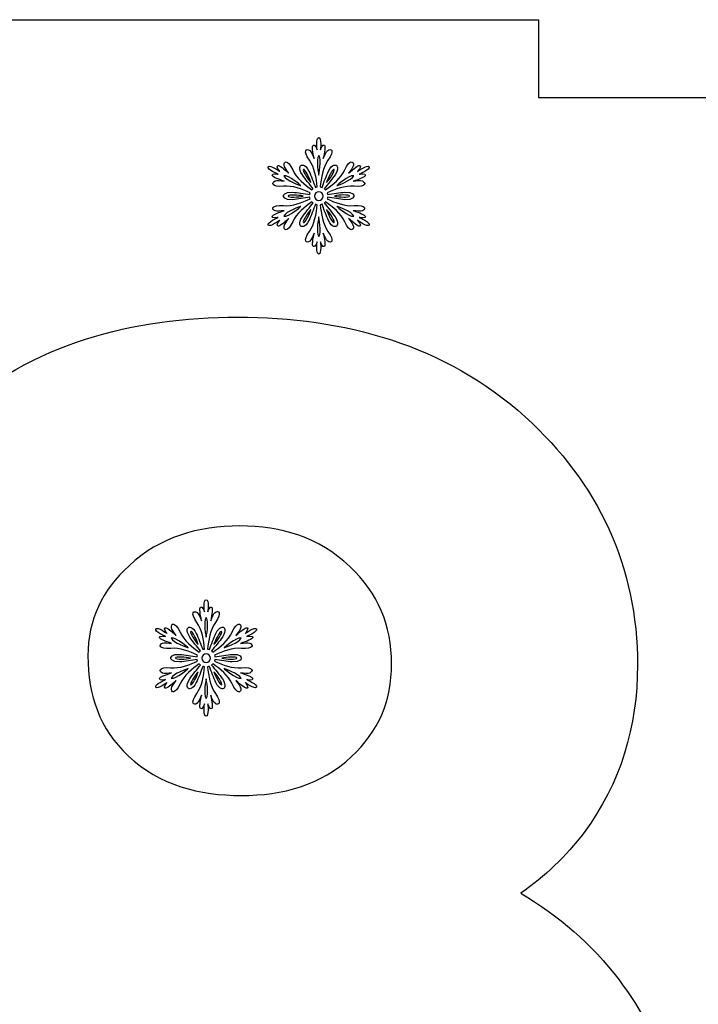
# Model space of a CAD drawing. Header units: millimetres. Extents: x -91 to 82, y -170 to 150.
# Tile 14 of 80: x -58 to -49, y -122 to -110. Entities that reach past the tile are written whole.
import ezdxf

# ---------------------------------------------------------------- set-up
doc = ezdxf.new("R2010")
doc.units = ezdxf.units.MM
doc.header["$MEASUREMENT"] = 0
doc.layers.add('Layer 1', color=7, linetype='Continuous')

msp = doc.modelspace()

# ---------------------------------------------------------------- linework, layer by layer
at = {"layer": 'Layer 1', "color": 31}
msp.add_open_spline([(-51.204, -110.873), (-51.204, -110.873), (-51.204, -109.8767), (-51.204, -109.8767), (-51.204, -109.8767), (-51.204, -109.8767), (-58.9874, -109.8767), (-58.9874, -109.8767), (-58.9874, -109.8767), (-58.9874, -109.8767), (-58.9874, -110.873), (-58.9874, -110.873), (-58.9874, -110.873), (-58.9874, -110.873), (-67.0713, -110.873), (-67.0713, -110.873), (-67.0713, -110.873), (-67.0713, -110.873), (-67.0713, -112.0335), (-67.0713, -112.0335), (-67.0713, -112.0335), (-67.0713, -112.0335), (-67.0713, -117.9606), (-67.0713, -117.9606), (-67.0713, -117.9606), (-67.0713, -117.9606), (-66.0727, -117.9606), (-66.0727, -117.9606), (-66.0727, -117.9606), (-66.0727, -117.9606), (-66.0727, -125.737), (-66.0727, -125.737), (-66.0727, -125.737), (-66.0727, -125.737), (-67.0713, -125.737), (-67.0713, -125.737), (-67.0713, -125.737), (-67.0713, -125.737), (-67.0713, -125.7441), (-67.0713, -125.7441), (-67.0713, -125.7441), (-67.0713, -125.7441), (-67.0713, -125.7441), (-67.0713, -125.7441), (-67.0713, -125.7441), (-67.0713, -125.7441), (-67.0713, -131.6712), (-67.0713, -131.6712), (-67.0713, -131.6712), (-67.0713, -131.6712), (-67.0713, -132.827), (-67.0713, -132.827), (-67.0713, -132.827), (-67.0713, -132.827), (-58.9874, -132.827), (-58.9874, -132.827), (-58.9874, -132.827), (-58.9874, -132.827), (-58.9874, -133.8268), (-58.9874, -133.8268), (-58.9874, -133.8268), (-58.9874, -133.8268), (-51.204, -133.8268), (-51.204, -133.8268), (-51.204, -133.8268), (-51.204, -133.8268), (-51.204, -132.827), (-51.204, -132.827), (-51.204, -132.827), (-51.204, -132.827), (-43.1212, -132.827), (-43.1212, -132.827), (-43.1212, -132.827), (-43.1212, -132.827), (-43.1212, -131.5538), (-43.1212, -131.5538), (-43.1212, -131.5538), (-43.1212, -131.5538), (-43.1212, -131.5538), (-43.1212, -131.5538), (-43.1212, -131.5538), (-43.1212, -131.5538), (-43.1212, -125.737), (-43.1212, -125.737), (-43.1212, -125.737), (-43.1212, -125.737), (-44.1187, -125.737), (-44.1187, -125.737), (-44.1187, -125.737), (-44.1187, -125.737), (-44.1187, -117.9606), (-44.1187, -117.9606), (-44.1187, -117.9606), (-44.1187, -117.9606), (-43.1212, -117.9606), (-43.1212, -117.9606), (-43.1212, -117.9606), (-43.1212, -117.9606), (-43.1212, -117.9371), (-43.1212, -117.9371), (-43.1212, -117.9371), (-43.1212, -117.9371), (-43.1212, -117.9371), (-43.1212, -117.9371), (-43.1212, -117.9371), (-43.1212, -117.9371), (-43.1212, -112.1473), (-43.1212, -112.1473), (-43.1212, -112.1473), (-43.1212, -112.1473), (-43.1212, -110.873), (-43.1212, -110.873), (-43.1212, -110.873), (-43.1212, -110.873), (-51.204, -110.873), (-51.204, -110.873)], degree=3, knots=[0, 0, 0, 0, 0.0333333, 0.0333333, 0.0333333, 0.0333333, 0.0666667, 0.0666667, 0.0666667, 0.0666667, 0.1, 0.1, 0.1, 0.1, 0.1333333, 0.1333333, 0.1333333, 0.1333333, 0.1666667, 0.1666667, 0.1666667, 0.1666667, 0.2, 0.2, 0.2, 0.2, 0.2333333, 0.2333333, 0.2333333, 0.2333333, 0.2666667, 0.2666667, 0.2666667, 0.2666667, 0.3, 0.3, 0.3, 0.3, 0.3333333, 0.3333333, 0.3333333, 0.3333333, 0.3666667, 0.3666667, 0.3666667, 0.3666667, 0.4, 0.4, 0.4, 0.4, 0.4333333, 0.4333333, 0.4333333, 0.4333333, 0.4666667, 0.4666667, 0.4666667, 0.4666667, 0.5, 0.5, 0.5, 0.5, 0.5333333, 0.5333333, 0.5333333, 0.5333333, 0.5666667, 0.5666667, 0.5666667, 0.5666667, 0.6, 0.6, 0.6, 0.6, 0.6333333, 0.6333333, 0.6333333, 0.6333333, 0.6666667, 0.6666667, 0.6666667, 0.6666667, 0.7, 0.7, 0.7, 0.7, 0.7333333, 0.7333333, 0.7333333, 0.7333333, 0.7666667, 0.7666667, 0.7666667, 0.7666667, 0.8, 0.8, 0.8, 0.8, 0.8333333, 0.8333333, 0.8333333, 0.8333333, 0.8666667, 0.8666667, 0.8666667, 0.8666667, 0.9, 0.9, 0.9, 0.9, 0.9333333, 0.9333333, 0.9333333, 0.9333333, 1, 1, 1, 1], dxfattribs=at)
at = {"layer": 'Layer 1', "color": 36}
for points, knots in [([(-53.5004, -112.4078), (-53.5004, -112.4078), (-53.4147, -112.4254), (-53.423, -112.3937), (-53.423, -112.3937), (-53.4277, -112.3738), (-53.4981, -112.3468), (-53.5791, -112.3198), (-53.5791, -112.3198), (-53.5345, -112.3268), (-53.4841, -112.3339), (-53.4606, -112.3233), (-53.4606, -112.3233), (-53.4125, -112.3034), (-53.4113, -112.2423), (-53.5674, -112.2564), (-53.5674, -112.2564), (-53.6824, -112.267), (-53.8103, -112.2177), (-53.9124, -112.1707), (-53.9124, -112.1707), (-53.9101, -112.1637), (-53.9077, -112.1566), (-53.9065, -112.1484), (-53.9065, -112.1484), (-53.8396, -112.1601), (-53.7481, -112.1754), (-53.6847, -112.1801), (-53.6847, -112.1801), (-53.5756, -112.1883), (-53.5685, -112.132), (-53.5685, -112.132), (-53.5685, -112.132), (-53.5685, -112.132), (-53.5744, -112.0757), (-53.6847, -112.0839), (-53.6847, -112.0839), (-53.7481, -112.0886), (-53.8396, -112.1038), (-53.9065, -112.1156), (-53.9065, -112.1156), (-53.9077, -112.1086), (-53.9088, -112.1003), (-53.9124, -112.0933), (-53.9124, -112.0933), (-53.8103, -112.0464), (-53.6836, -111.9971), (-53.5674, -112.0076), (-53.5674, -112.0076), (-53.4113, -112.0229), (-53.4113, -111.9607), (-53.4606, -111.9407), (-53.4606, -111.9407), (-53.4852, -111.9313), (-53.5345, -111.9372), (-53.5791, -111.9442), (-53.5791, -111.9442), (-53.4981, -111.9172), (-53.4277, -111.8902), (-53.423, -111.8691), (-53.423, -111.8691), (-53.4148, -111.8374), (-53.5004, -111.855), (-53.5004, -111.855), (-53.5004, -111.855), (-53.5004, -111.855), (-53.3549, -111.7928), (-53.3748, -111.7588), (-53.3748, -111.7588), (-53.3947, -111.7236), (-53.5215, -111.8186), (-53.5215, -111.8186), (-53.5215, -111.8186), (-53.5215, -111.8186), (-53.464, -111.7529), (-53.4957, -111.7435), (-53.4957, -111.7435), (-53.5156, -111.7376), (-53.5743, -111.7846), (-53.6377, -111.8409), (-53.6377, -111.8409), (-53.6084, -111.8057), (-53.579, -111.7658), (-53.5755, -111.74), (-53.5755, -111.74), (-53.5685, -111.6884), (-53.6213, -111.6567), (-53.687, -111.7998), (-53.687, -111.7998), (-53.7351, -111.9054), (-53.8419, -111.9911), (-53.9334, -112.0556), (-53.9334, -112.0556), (-53.9381, -112.0497), (-53.944, -112.0439), (-53.9498, -112.0392), (-53.9498, -112.0392), (-53.9064, -111.9876), (-53.8465, -111.916), (-53.8113, -111.8632), (-53.8113, -111.8632), (-53.7491, -111.7717), (-53.7949, -111.7388), (-53.7949, -111.7388), (-53.7949, -111.7388), (-53.7949, -111.7388), (-53.8465, -111.7165), (-53.8946, -111.8151), (-53.8946, -111.8151), (-53.9216, -111.8714), (-53.9544, -111.9594), (-53.9779, -112.0228), (-53.9779, -112.0228), (-53.9849, -112.0193), (-53.992, -112.0181), (-54.0002, -112.0169), (-54.0002, -112.0169), (-53.9896, -111.9054), (-53.9685, -111.7705), (-53.9016, -111.6754), (-53.9016, -111.6754), (-53.8112, -111.5475), (-53.864, -111.517), (-53.9051, -111.5498), (-53.9051, -111.5498), (-53.925, -111.5662), (-53.945, -111.612), (-53.9614, -111.6542), (-53.9614, -111.6542), (-53.945, -111.5697), (-53.9332, -111.4958), (-53.9473, -111.4817), (-53.9473, -111.4817), (-53.9708, -111.4582), (-53.9989, -111.5415), (-53.9989, -111.5415), (-53.9989, -111.5415), (-53.9989, -111.5415), (-53.979, -111.3843), (-54.02, -111.3843), (-54.02, -111.3843), (-54.0599, -111.3843), (-54.0411, -111.5415), (-54.0411, -111.5415), (-54.0411, -111.5415), (-54.0411, -111.5415), (-54.0693, -111.4582), (-54.0927, -111.4817), (-54.0927, -111.4817), (-54.108, -111.4958), (-54.0962, -111.5697), (-54.0786, -111.6542), (-54.0786, -111.6542), (-54.095, -111.612), (-54.1138, -111.565), (-54.1349, -111.5498), (-54.1349, -111.5498), (-54.176, -111.5181), (-54.2299, -111.5475), (-54.1384, -111.6754), (-54.1384, -111.6754), (-54.0715, -111.7693), (-54.0504, -111.9042), (-54.0398, -112.0169), (-54.0398, -112.0169), (-54.0468, -112.0181), (-54.0551, -112.0204), (-54.0621, -112.0228), (-54.0621, -112.0228), (-54.0856, -111.9594), (-54.1184, -111.8714), (-54.1454, -111.8151), (-54.1454, -111.8151), (-54.1935, -111.7165), (-54.2451, -111.7388), (-54.2451, -111.7388), (-54.2451, -111.7388), (-54.2451, -111.7388), (-54.2909, -111.7728), (-54.2287, -111.8632), (-54.2287, -111.8632), (-54.1935, -111.916), (-54.1337, -111.9876), (-54.0902, -112.0392), (-54.0902, -112.0392), (-54.0961, -112.0439), (-54.1019, -112.0498), (-54.1066, -112.0556), (-54.1066, -112.0556), (-54.1981, -111.9911), (-54.3049, -111.9054), (-54.353, -111.7998), (-54.353, -111.7998), (-54.4175, -111.6578), (-54.4715, -111.6883), (-54.4645, -111.74), (-54.4645, -111.74), (-54.461, -111.7658), (-54.4305, -111.8057), (-54.4023, -111.8409), (-54.4023, -111.8409), (-54.4668, -111.7846), (-54.5243, -111.7376), (-54.5443, -111.7435), (-54.5443, -111.7435), (-54.576, -111.7529), (-54.5185, -111.8186), (-54.5185, -111.8186), (-54.5185, -111.8186), (-54.5185, -111.8186), (-54.6452, -111.7236), (-54.6652, -111.7588), (-54.6652, -111.7588), (-54.6852, -111.794), (-54.5396, -111.855), (-54.5396, -111.855), (-54.5396, -111.855), (-54.5396, -111.855), (-54.6253, -111.8374), (-54.617, -111.8691), (-54.617, -111.8691), (-54.6123, -111.889), (-54.5419, -111.916), (-54.4609, -111.9442), (-54.4609, -111.9442), (-54.5055, -111.9372), (-54.5559, -111.9301), (-54.5794, -111.9407), (-54.5794, -111.9407), (-54.6275, -111.9606), (-54.6287, -112.0217), (-54.4726, -112.0076), (-54.4726, -112.0076), (-54.3576, -111.997), (-54.2297, -112.0463), (-54.1288, -112.0933), (-54.1288, -112.0933), (-54.1311, -112.1003), (-54.1335, -112.1074), (-54.1347, -112.1156), (-54.1347, -112.1156), (-54.2016, -112.1039), (-54.2931, -112.0886), (-54.3565, -112.0839), (-54.3565, -112.0839), (-54.4656, -112.0757), (-54.4727, -112.132), (-54.4727, -112.132), (-54.4727, -112.132), (-54.4727, -112.132), (-54.4668, -112.1883), (-54.3565, -112.1801), (-54.3565, -112.1801), (-54.2931, -112.1754), (-54.2016, -112.1602), (-54.1347, -112.1484), (-54.1347, -112.1484), (-54.1335, -112.1554), (-54.1312, -112.1637), (-54.1288, -112.1707), (-54.1288, -112.1707), (-54.2309, -112.2176), (-54.3576, -112.2669), (-54.4726, -112.2564), (-54.4726, -112.2564), (-54.6287, -112.2411), (-54.6287, -112.3033), (-54.5794, -112.3233), (-54.5794, -112.3233), (-54.5548, -112.3327), (-54.5055, -112.3268), (-54.4609, -112.3198), (-54.4609, -112.3198), (-54.5419, -112.3468), (-54.6123, -112.3738), (-54.617, -112.3937), (-54.617, -112.3937), (-54.6252, -112.4254), (-54.5396, -112.4078), (-54.5396, -112.4078), (-54.5396, -112.4078), (-54.5396, -112.4078), (-54.6851, -112.47), (-54.6652, -112.504), (-54.6652, -112.504), (-54.6453, -112.538), (-54.5185, -112.4442), (-54.5185, -112.4442), (-54.5185, -112.4442), (-54.5185, -112.4442), (-54.5772, -112.5099), (-54.5443, -112.5193), (-54.5443, -112.5193), (-54.5244, -112.5252), (-54.4657, -112.4782), (-54.4023, -112.4207), (-54.4023, -112.4207), (-54.4316, -112.4559), (-54.461, -112.4958), (-54.4645, -112.5216), (-54.4645, -112.5216), (-54.4715, -112.5732), (-54.4187, -112.6049), (-54.353, -112.4618), (-54.353, -112.4618), (-54.3049, -112.3562), (-54.1981, -112.2705), (-54.1066, -112.206), (-54.1066, -112.206), (-54.1019, -112.2119), (-54.096, -112.2177), (-54.0902, -112.2224), (-54.0902, -112.2224), (-54.1336, -112.274), (-54.1935, -112.3468), (-54.2287, -112.3984), (-54.2287, -112.3984), (-54.2909, -112.4899), (-54.2451, -112.5228), (-54.2451, -112.5228), (-54.2451, -112.5228), (-54.2451, -112.5228), (-54.1935, -112.5451), (-54.1454, -112.4465), (-54.1454, -112.4465), (-54.1172, -112.3902), (-54.0856, -112.3022), (-54.0621, -112.2388), (-54.0621, -112.2388), (-54.0551, -112.2411), (-54.048, -112.2435), (-54.0398, -112.2447), (-54.0398, -112.2447), (-54.0504, -112.3562), (-54.0715, -112.4911), (-54.1384, -112.5862), (-54.1384, -112.5862), (-54.2288, -112.7141), (-54.176, -112.7446), (-54.1349, -112.7118), (-54.1349, -112.7118), (-54.115, -112.6954), (-54.095, -112.6496), (-54.0786, -112.6074), (-54.0786, -112.6074), (-54.095, -112.6919), (-54.1068, -112.7646), (-54.0927, -112.7799), (-54.0927, -112.7799), (-54.0692, -112.8034), (-54.0411, -112.7201), (-54.0411, -112.7201), (-54.0411, -112.7201), (-54.0411, -112.7201), (-54.061, -112.8773), (-54.02, -112.8773), (-54.02, -112.8773), (-53.9801, -112.8773), (-53.9989, -112.7201), (-53.9989, -112.7201), (-53.9989, -112.7201), (-53.9989, -112.7201), (-53.9707, -112.8034), (-53.9473, -112.7799), (-53.9473, -112.7799), (-53.932, -112.7658), (-53.9438, -112.6919), (-53.9614, -112.6074), (-53.9614, -112.6074), (-53.945, -112.6496), (-53.9262, -112.6966), (-53.9051, -112.7118), (-53.9051, -112.7118), (-53.864, -112.7435), (-53.8101, -112.7141), (-53.9016, -112.5862), (-53.9016, -112.5862), (-53.9685, -112.4923), (-53.9896, -112.3574), (-54.0002, -112.2447), (-54.0002, -112.2447), (-53.9932, -112.2435), (-53.9849, -112.2412), (-53.9779, -112.2388), (-53.9779, -112.2388), (-53.9544, -112.3022), (-53.9216, -112.3902), (-53.8946, -112.4465), (-53.8946, -112.4465), (-53.8465, -112.5451), (-53.7949, -112.5228), (-53.7949, -112.5228), (-53.7949, -112.5228), (-53.7949, -112.5228), (-53.7491, -112.4899), (-53.8113, -112.3984), (-53.8113, -112.3984), (-53.8465, -112.3456), (-53.9063, -112.274), (-53.9498, -112.2224), (-53.9498, -112.2224), (-53.9439, -112.2177), (-53.9381, -112.2118), (-53.9334, -112.206), (-53.9334, -112.206), (-53.8419, -112.2705), (-53.7351, -112.3562), (-53.687, -112.4618), (-53.687, -112.4618), (-53.6213, -112.6038), (-53.5685, -112.5733), (-53.5755, -112.5216), (-53.5755, -112.5216), (-53.579, -112.4958), (-53.6095, -112.4559), (-53.6377, -112.4207), (-53.6377, -112.4207), (-53.5732, -112.477), (-53.5157, -112.524), (-53.4957, -112.5193), (-53.4957, -112.5193), (-53.464, -112.5099), (-53.5215, -112.4442), (-53.5215, -112.4442), (-53.5215, -112.4442), (-53.5215, -112.4442), (-53.3948, -112.5392), (-53.3748, -112.504), (-53.3748, -112.504), (-53.3548, -112.4688), (-53.5004, -112.4078), (-53.5004, -112.4078)], [0, 0, 0, 0, 0.0091743, 0.0091743, 0.0091743, 0.0091743, 0.0183486, 0.0183486, 0.0183486, 0.0183486, 0.0275229, 0.0275229, 0.0275229, 0.0275229, 0.0366972, 0.0366972, 0.0366972, 0.0366972, 0.0458716, 0.0458716, 0.0458716, 0.0458716, 0.0550459, 0.0550459, 0.0550459, 0.0550459, 0.0642202, 0.0642202, 0.0642202, 0.0642202, 0.0733945, 0.0733945, 0.0733945, 0.0733945, 0.0825688, 0.0825688, 0.0825688, 0.0825688, 0.0917431, 0.0917431, 0.0917431, 0.0917431, 0.1009174, 0.1009174, 0.1009174, 0.1009174, 0.1100917, 0.1100917, 0.1100917, 0.1100917, 0.1192661, 0.1192661, 0.1192661, 0.1192661, 0.1284404, 0.1284404, 0.1284404, 0.1284404, 0.1376147, 0.1376147, 0.1376147, 0.1376147, 0.146789, 0.146789, 0.146789, 0.146789, 0.1559633, 0.1559633, 0.1559633, 0.1559633, 0.1651376, 0.1651376, 0.1651376, 0.1651376, 0.1743119, 0.1743119, 0.1743119, 0.1743119, 0.1834862, 0.1834862, 0.1834862, 0.1834862, 0.1926606, 0.1926606, 0.1926606, 0.1926606, 0.2018349, 0.2018349, 0.2018349, 0.2018349, 0.2110092, 0.2110092, 0.2110092, 0.2110092, 0.2201835, 0.2201835, 0.2201835, 0.2201835, 0.2293578, 0.2293578, 0.2293578, 0.2293578, 0.2385321, 0.2385321, 0.2385321, 0.2385321, 0.2477064, 0.2477064, 0.2477064, 0.2477064, 0.2568807, 0.2568807, 0.2568807, 0.2568807, 0.266055, 0.266055, 0.266055, 0.266055, 0.2752294, 0.2752294, 0.2752294, 0.2752294, 0.2844037, 0.2844037, 0.2844037, 0.2844037, 0.293578, 0.293578, 0.293578, 0.293578, 0.3027523, 0.3027523, 0.3027523, 0.3027523, 0.3119266, 0.3119266, 0.3119266, 0.3119266, 0.3211009, 0.3211009, 0.3211009, 0.3211009, 0.3302752, 0.3302752, 0.3302752, 0.3302752, 0.3394495, 0.3394495, 0.3394495, 0.3394495, 0.3486239, 0.3486239, 0.3486239, 0.3486239, 0.3577982, 0.3577982, 0.3577982, 0.3577982, 0.3669725, 0.3669725, 0.3669725, 0.3669725, 0.3761468, 0.3761468, 0.3761468, 0.3761468, 0.3853211, 0.3853211, 0.3853211, 0.3853211, 0.3944954, 0.3944954, 0.3944954, 0.3944954, 0.4036697, 0.4036697, 0.4036697, 0.4036697, 0.412844, 0.412844, 0.412844, 0.412844, 0.4220183, 0.4220183, 0.4220183, 0.4220183, 0.4311927, 0.4311927, 0.4311927, 0.4311927, 0.440367, 0.440367, 0.440367, 0.440367, 0.4495413, 0.4495413, 0.4495413, 0.4495413, 0.4587156, 0.4587156, 0.4587156, 0.4587156, 0.4678899, 0.4678899, 0.4678899, 0.4678899, 0.4770642, 0.4770642, 0.4770642, 0.4770642, 0.4862385, 0.4862385, 0.4862385, 0.4862385, 0.4954128, 0.4954128, 0.4954128, 0.4954128, 0.5045872, 0.5045872, 0.5045872, 0.5045872, 0.5137615, 0.5137615, 0.5137615, 0.5137615, 0.5229358, 0.5229358, 0.5229358, 0.5229358, 0.5321101, 0.5321101, 0.5321101, 0.5321101, 0.5412844, 0.5412844, 0.5412844, 0.5412844, 0.5504587, 0.5504587, 0.5504587, 0.5504587, 0.559633, 0.559633, 0.559633, 0.559633, 0.5688073, 0.5688073, 0.5688073, 0.5688073, 0.5779817, 0.5779817, 0.5779817, 0.5779817, 0.587156, 0.587156, 0.587156, 0.587156, 0.5963303, 0.5963303, 0.5963303, 0.5963303, 0.6055046, 0.6055046, 0.6055046, 0.6055046, 0.6146789, 0.6146789, 0.6146789, 0.6146789, 0.6238532, 0.6238532, 0.6238532, 0.6238532, 0.6330275, 0.6330275, 0.6330275, 0.6330275, 0.6422018, 0.6422018, 0.6422018, 0.6422018, 0.6513761, 0.6513761, 0.6513761, 0.6513761, 0.6605505, 0.6605505, 0.6605505, 0.6605505, 0.6697248, 0.6697248, 0.6697248, 0.6697248, 0.6788991, 0.6788991, 0.6788991, 0.6788991, 0.6880734, 0.6880734, 0.6880734, 0.6880734, 0.6972477, 0.6972477, 0.6972477, 0.6972477, 0.706422, 0.706422, 0.706422, 0.706422, 0.7155963, 0.7155963, 0.7155963, 0.7155963, 0.7247706, 0.7247706, 0.7247706, 0.7247706, 0.733945, 0.733945, 0.733945, 0.733945, 0.7431193, 0.7431193, 0.7431193, 0.7431193, 0.7522936, 0.7522936, 0.7522936, 0.7522936, 0.7614679, 0.7614679, 0.7614679, 0.7614679, 0.7706422, 0.7706422, 0.7706422, 0.7706422, 0.7798165, 0.7798165, 0.7798165, 0.7798165, 0.7889908, 0.7889908, 0.7889908, 0.7889908, 0.7981651, 0.7981651, 0.7981651, 0.7981651, 0.8073394, 0.8073394, 0.8073394, 0.8073394, 0.8165138, 0.8165138, 0.8165138, 0.8165138, 0.8256881, 0.8256881, 0.8256881, 0.8256881, 0.8348624, 0.8348624, 0.8348624, 0.8348624, 0.8440367, 0.8440367, 0.8440367, 0.8440367, 0.853211, 0.853211, 0.853211, 0.853211, 0.8623853, 0.8623853, 0.8623853, 0.8623853, 0.8715596, 0.8715596, 0.8715596, 0.8715596, 0.8807339, 0.8807339, 0.8807339, 0.8807339, 0.8899083, 0.8899083, 0.8899083, 0.8899083, 0.8990826, 0.8990826, 0.8990826, 0.8990826, 0.9082569, 0.9082569, 0.9082569, 0.9082569, 0.9174312, 0.9174312, 0.9174312, 0.9174312, 0.9266055, 0.9266055, 0.9266055, 0.9266055, 0.9357798, 0.9357798, 0.9357798, 0.9357798, 0.9449541, 0.9449541, 0.9449541, 0.9449541, 0.9541284, 0.9541284, 0.9541284, 0.9541284, 0.9633028, 0.9633028, 0.9633028, 0.9633028, 0.9724771, 0.9724771, 0.9724771, 0.9724771, 0.9816514, 0.9816514, 0.9816514, 0.9816514, 1, 1, 1, 1]), ([(-54.0191, -111.6158), (-53.978, -111.6663), (-54.0191, -111.8669), (-54.0191, -111.8669), (-54.0191, -111.8669), (-54.0191, -111.8669), (-54.0601, -111.6662), (-54.0191, -111.6158)], [0, 0, 0, 0, 0.3333333, 0.3333333, 0.3333333, 0.3333333, 1, 1, 1, 1]), ([(-54.4673, -111.8739), (-54.4028, -111.8633), (-54.249, -111.9995), (-54.249, -111.9995), (-54.249, -111.9995), (-54.249, -111.9995), (-54.4438, -111.9349), (-54.4673, -111.8739)], [0, 0, 0, 0, 0.3333333, 0.3333333, 0.3333333, 0.3333333, 1, 1, 1, 1]), ([(-54.2162, -111.7929), (-54.1986, -111.7823), (-54.1364, -111.902), (-54.12, -111.9595), (-54.12, -111.9595), (-54.161, -111.9162), (-54.2338, -111.8023), (-54.2162, -111.7929)], [0, 0, 0, 0, 0.3333333, 0.3333333, 0.3333333, 0.3333333, 1, 1, 1, 1]), ([(-53.8231, -111.7929), (-53.8055, -111.8035), (-53.8771, -111.9161), (-53.9193, -111.9595), (-53.9193, -111.9595), (-53.9017, -111.9009), (-53.8407, -111.7824), (-53.8231, -111.7929)], [0, 0, 0, 0, 0.3333333, 0.3333333, 0.3333333, 0.3333333, 1, 1, 1, 1]), ([(-53.5708, -111.8739), (-53.5943, -111.9349), (-53.7879, -111.9995), (-53.7879, -111.9995), (-53.7879, -111.9995), (-53.7879, -111.9995), (-53.6353, -111.8645), (-53.5708, -111.8739)], [0, 0, 0, 0, 0.3333333, 0.3333333, 0.3333333, 0.3333333, 1, 1, 1, 1]), ([(-54.4122, -112.1332), (-54.4122, -112.1133), (-54.2784, -112.1191), (-54.2198, -112.1332), (-54.2198, -112.1332), (-54.2784, -112.1473), (-54.4122, -112.1532), (-54.4122, -112.1332)], [0, 0, 0, 0, 0.3333333, 0.3333333, 0.3333333, 0.3333333, 1, 1, 1, 1]), ([(-54.0191, -112.1884), (-54.0496, -112.1884), (-54.0743, -112.1638), (-54.0743, -112.1332), (-54.0743, -112.1332), (-54.0743, -112.1026), (-54.0497, -112.078), (-54.0191, -112.078), (-54.0191, -112.078), (-53.9886, -112.078), (-53.9639, -112.1026), (-53.9639, -112.1332), (-53.9639, -112.1332), (-53.9639, -112.1638), (-53.9885, -112.1884), (-54.0191, -112.1884)], [0, 0, 0, 0, 0.2, 0.2, 0.2, 0.2, 0.4, 0.4, 0.4, 0.4, 0.6, 0.6, 0.6, 0.6, 1, 1, 1, 1]), ([(-53.626, -112.1332), (-53.626, -112.1531), (-53.7598, -112.1473), (-53.8184, -112.1332), (-53.8184, -112.1332), (-53.7597, -112.1192), (-53.626, -112.1121), (-53.626, -112.1332)], [0, 0, 0, 0, 0.3333333, 0.3333333, 0.3333333, 0.3333333, 1, 1, 1, 1]), ([(-54.4673, -112.3914), (-54.4438, -112.3304), (-54.249, -112.2658), (-54.249, -112.2658), (-54.249, -112.2658), (-54.249, -112.2658), (-54.4028, -112.402), (-54.4673, -112.3914)], [0, 0, 0, 0, 0.3333333, 0.3333333, 0.3333333, 0.3333333, 1, 1, 1, 1]), ([(-54.2162, -112.4735), (-54.2338, -112.4629), (-54.161, -112.3503), (-54.12, -112.3069), (-54.12, -112.3069), (-54.1364, -112.3644), (-54.1974, -112.4829), (-54.2162, -112.4735)], [0, 0, 0, 0, 0.3333333, 0.3333333, 0.3333333, 0.3333333, 1, 1, 1, 1]), ([(-53.8231, -112.4735), (-53.8407, -112.4841), (-53.9029, -112.3644), (-53.9193, -112.3069), (-53.9193, -112.3069), (-53.8771, -112.3503), (-53.8043, -112.463), (-53.8231, -112.4735)], [0, 0, 0, 0, 0.3333333, 0.3333333, 0.3333333, 0.3333333, 1, 1, 1, 1]), ([(-53.7879, -112.2658), (-53.7879, -112.2658), (-53.5943, -112.3303), (-53.5708, -112.3914), (-53.5708, -112.3914), (-53.6353, -112.402), (-53.7879, -112.2658), (-53.7879, -112.2658)], [0, 0, 0, 0, 0.3333333, 0.3333333, 0.3333333, 0.3333333, 1, 1, 1, 1]), ([(-54.0191, -112.6507), (-54.0602, -112.6002), (-54.0191, -112.3996), (-54.0191, -112.3996), (-54.0191, -112.3996), (-54.0191, -112.3996), (-53.978, -112.5991), (-54.0191, -112.6507)], [0, 0, 0, 0, 0.3333333, 0.3333333, 0.3333333, 0.3333333, 1, 1, 1, 1]), ([(-54.9426, -118.322), (-54.9426, -118.322), (-54.8569, -118.3396), (-54.8652, -118.3079), (-54.8652, -118.3079), (-54.8699, -118.288), (-54.9403, -118.261), (-55.0213, -118.234), (-55.0213, -118.234), (-54.9767, -118.241), (-54.9263, -118.2469), (-54.9028, -118.2375), (-54.9028, -118.2375), (-54.8547, -118.2176), (-54.8535, -118.1565), (-55.0096, -118.1706), (-55.0096, -118.1706), (-55.1246, -118.1812), (-55.2525, -118.1319), (-55.3546, -118.0849), (-55.3546, -118.0849), (-55.3523, -118.0779), (-55.3499, -118.0708), (-55.3487, -118.0626), (-55.3487, -118.0626), (-55.2818, -118.0743), (-55.1903, -118.0896), (-55.1269, -118.0943), (-55.1269, -118.0943), (-55.0178, -118.1025), (-55.0107, -118.0462), (-55.0107, -118.0462), (-55.0107, -118.0462), (-55.0107, -118.0462), (-55.0166, -117.9899), (-55.1269, -117.9981), (-55.1269, -117.9981), (-55.1903, -118.0028), (-55.2818, -118.018), (-55.3487, -118.0298), (-55.3487, -118.0298), (-55.3499, -118.0228), (-55.351, -118.0145), (-55.3546, -118.0075), (-55.3546, -118.0075), (-55.2525, -117.9606), (-55.1258, -117.9113), (-55.0096, -117.9218), (-55.0096, -117.9218), (-54.8535, -117.9371), (-54.8535, -117.8749), (-54.9028, -117.8549), (-54.9028, -117.8549), (-54.9274, -117.8455), (-54.9767, -117.8514), (-55.0213, -117.8584), (-55.0213, -117.8584), (-54.9403, -117.8314), (-54.8699, -117.8044), (-54.8652, -117.7833), (-54.8652, -117.7833), (-54.857, -117.7516), (-54.9426, -117.7692), (-54.9426, -117.7692), (-54.9426, -117.7692), (-54.9426, -117.7692), (-54.7971, -117.707), (-54.817, -117.673), (-54.817, -117.673), (-54.8369, -117.6378), (-54.9637, -117.7328), (-54.9637, -117.7328), (-54.9637, -117.7328), (-54.9637, -117.7328), (-54.9062, -117.6671), (-54.9379, -117.6577), (-54.9379, -117.6577), (-54.9578, -117.6518), (-55.0165, -117.6988), (-55.0799, -117.7551), (-55.0799, -117.7551), (-55.0506, -117.7199), (-55.0212, -117.68), (-55.0177, -117.6542), (-55.0177, -117.6542), (-55.0107, -117.6026), (-55.0635, -117.5709), (-55.1292, -117.714), (-55.1292, -117.714), (-55.1773, -117.8196), (-55.2841, -117.9053), (-55.3756, -117.9698), (-55.3756, -117.9698), (-55.3803, -117.9639), (-55.3862, -117.9581), (-55.392, -117.9534), (-55.392, -117.9534), (-55.3486, -117.9018), (-55.2887, -117.8302), (-55.2535, -117.7774), (-55.2535, -117.7774), (-55.1913, -117.687), (-55.2371, -117.653), (-55.2371, -117.653), (-55.2371, -117.653), (-55.2371, -117.653), (-55.2887, -117.6307), (-55.3368, -117.7293), (-55.3368, -117.7293), (-55.3638, -117.7856), (-55.3966, -117.8736), (-55.4201, -117.937), (-55.4201, -117.937), (-55.4271, -117.9347), (-55.4342, -117.9323), (-55.4424, -117.9311), (-55.4424, -117.9311), (-55.4318, -117.8196), (-55.4107, -117.6847), (-55.3438, -117.5896), (-55.3438, -117.5896), (-55.2534, -117.4617), (-55.3062, -117.4312), (-55.3473, -117.464), (-55.3473, -117.464), (-55.3672, -117.4804), (-55.3872, -117.5262), (-55.4036, -117.5684), (-55.4036, -117.5684), (-55.3872, -117.4839), (-55.3754, -117.41), (-55.3895, -117.3959), (-55.3895, -117.3959), (-55.413, -117.3724), (-55.4411, -117.4557), (-55.4411, -117.4557), (-55.4411, -117.4557), (-55.4411, -117.4557), (-55.4212, -117.2985), (-55.4622, -117.2985), (-55.4622, -117.2985), (-55.5021, -117.2985), (-55.4833, -117.4557), (-55.4833, -117.4557), (-55.4833, -117.4557), (-55.4833, -117.4557), (-55.5115, -117.3724), (-55.5349, -117.3959), (-55.5349, -117.3959), (-55.5502, -117.41), (-55.5384, -117.4839), (-55.5208, -117.5684), (-55.5208, -117.5684), (-55.5372, -117.5262), (-55.556, -117.4792), (-55.5771, -117.464), (-55.5771, -117.464), (-55.6182, -117.4323), (-55.6721, -117.4617), (-55.5806, -117.5896), (-55.5806, -117.5896), (-55.5137, -117.6835), (-55.4926, -117.8184), (-55.482, -117.9311), (-55.482, -117.9311), (-55.489, -117.9323), (-55.4973, -117.9346), (-55.5043, -117.937), (-55.5043, -117.937), (-55.5278, -117.8736), (-55.5606, -117.7856), (-55.5876, -117.7293), (-55.5876, -117.7293), (-55.6357, -117.6307), (-55.6873, -117.653), (-55.6873, -117.653), (-55.6873, -117.653), (-55.6873, -117.653), (-55.7331, -117.687), (-55.6709, -117.7774), (-55.6709, -117.7774), (-55.6357, -117.8302), (-55.5759, -117.9018), (-55.5324, -117.9534), (-55.5324, -117.9534), (-55.5383, -117.9581), (-55.5441, -117.964), (-55.5488, -117.9698), (-55.5488, -117.9698), (-55.6403, -117.9053), (-55.7471, -117.8196), (-55.7952, -117.714), (-55.7952, -117.714), (-55.8597, -117.572), (-55.9137, -117.6025), (-55.9067, -117.6542), (-55.9067, -117.6542), (-55.9032, -117.68), (-55.8727, -117.7199), (-55.8445, -117.7551), (-55.8445, -117.7551), (-55.909, -117.6988), (-55.9665, -117.6518), (-55.9865, -117.6577), (-55.9865, -117.6577), (-56.0182, -117.6671), (-55.9607, -117.7328), (-55.9607, -117.7328), (-55.9607, -117.7328), (-55.9607, -117.7328), (-56.0874, -117.6378), (-56.1074, -117.673), (-56.1074, -117.673), (-56.1273, -117.7082), (-55.9818, -117.7692), (-55.9818, -117.7692), (-55.9818, -117.7692), (-55.9818, -117.7692), (-56.0675, -117.7516), (-56.0592, -117.7833), (-56.0592, -117.7833), (-56.0545, -117.8032), (-55.9841, -117.8302), (-55.9031, -117.8584), (-55.9031, -117.8584), (-55.9477, -117.8514), (-55.9981, -117.8455), (-56.0216, -117.8549), (-56.0216, -117.8549), (-56.0697, -117.8748), (-56.0709, -117.9359), (-55.9148, -117.9218), (-55.9148, -117.9218), (-55.7998, -117.9112), (-55.6719, -117.9605), (-55.571, -118.0075), (-55.571, -118.0075), (-55.5733, -118.0145), (-55.5757, -118.0216), (-55.5769, -118.0298), (-55.5769, -118.0298), (-55.6438, -118.0181), (-55.7353, -118.0028), (-55.7987, -117.9981), (-55.7987, -117.9981), (-55.9078, -117.9899), (-55.9149, -118.0462), (-55.9149, -118.0462), (-55.9149, -118.0462), (-55.9149, -118.0462), (-55.909, -118.1025), (-55.7987, -118.0943), (-55.7987, -118.0943), (-55.7353, -118.0896), (-55.6438, -118.0744), (-55.5769, -118.0626), (-55.5769, -118.0626), (-55.5757, -118.0696), (-55.5746, -118.0779), (-55.571, -118.0849), (-55.571, -118.0849), (-55.6731, -118.1318), (-55.7998, -118.1811), (-55.9148, -118.1706), (-55.9148, -118.1706), (-56.0709, -118.1553), (-56.0709, -118.2175), (-56.0216, -118.2375), (-56.0216, -118.2375), (-55.997, -118.2469), (-55.9477, -118.241), (-55.9031, -118.234), (-55.9031, -118.234), (-55.9841, -118.261), (-56.0545, -118.288), (-56.0592, -118.3079), (-56.0592, -118.3079), (-56.0674, -118.3396), (-55.9818, -118.322), (-55.9818, -118.322), (-55.9818, -118.322), (-55.9818, -118.322), (-56.1273, -118.3842), (-56.1074, -118.4182), (-56.1074, -118.4182), (-56.0875, -118.4534), (-55.9607, -118.3584), (-55.9607, -118.3584), (-55.9607, -118.3584), (-55.9607, -118.3584), (-56.0194, -118.4241), (-55.9865, -118.4323), (-55.9865, -118.4323), (-55.9666, -118.4382), (-55.9079, -118.3912), (-55.8445, -118.3337), (-55.8445, -118.3337), (-55.8738, -118.3689), (-55.9032, -118.4088), (-55.9067, -118.4346), (-55.9067, -118.4346), (-55.9137, -118.4862), (-55.8609, -118.5179), (-55.7952, -118.3748), (-55.7952, -118.3748), (-55.7471, -118.2692), (-55.6403, -118.1835), (-55.5488, -118.119), (-55.5488, -118.119), (-55.5441, -118.1249), (-55.5382, -118.1307), (-55.5324, -118.1354), (-55.5324, -118.1354), (-55.5758, -118.187), (-55.6357, -118.2586), (-55.6709, -118.3114), (-55.6709, -118.3114), (-55.7331, -118.4029), (-55.6873, -118.4358), (-55.6873, -118.4358), (-55.6873, -118.4358), (-55.6873, -118.4358), (-55.6357, -118.4581), (-55.5876, -118.3595), (-55.5876, -118.3595), (-55.5594, -118.3032), (-55.5278, -118.2152), (-55.5043, -118.1518), (-55.5043, -118.1518), (-55.4973, -118.1541), (-55.4902, -118.1565), (-55.482, -118.1577), (-55.482, -118.1577), (-55.4926, -118.2692), (-55.5137, -118.4041), (-55.5806, -118.4992), (-55.5806, -118.4992), (-55.671, -118.6271), (-55.6182, -118.6576), (-55.5771, -118.6248), (-55.5771, -118.6248), (-55.5572, -118.6084), (-55.5372, -118.5626), (-55.5208, -118.5204), (-55.5208, -118.5204), (-55.5372, -118.6049), (-55.549, -118.6776), (-55.5349, -118.6929), (-55.5349, -118.6929), (-55.5114, -118.7164), (-55.4833, -118.6331), (-55.4833, -118.6331), (-55.4833, -118.6331), (-55.4833, -118.6331), (-55.5032, -118.7903), (-55.4622, -118.7903), (-55.4622, -118.7903), (-55.4223, -118.7903), (-55.4411, -118.6331), (-55.4411, -118.6331), (-55.4411, -118.6331), (-55.4411, -118.6331), (-55.4129, -118.7164), (-55.3895, -118.6929), (-55.3895, -118.6929), (-55.3742, -118.6788), (-55.386, -118.6049), (-55.4036, -118.5204), (-55.4036, -118.5204), (-55.3872, -118.5626), (-55.3684, -118.6096), (-55.3473, -118.6248), (-55.3473, -118.6248), (-55.3062, -118.6565), (-55.2523, -118.6271), (-55.3438, -118.4992), (-55.3438, -118.4992), (-55.4107, -118.4053), (-55.4318, -118.2704), (-55.4424, -118.1577), (-55.4424, -118.1577), (-55.4354, -118.1565), (-55.4271, -118.1542), (-55.4201, -118.1518), (-55.4201, -118.1518), (-55.3966, -118.2152), (-55.3638, -118.3032), (-55.3368, -118.3595), (-55.3368, -118.3595), (-55.2887, -118.4581), (-55.2371, -118.4358), (-55.2371, -118.4358), (-55.2371, -118.4358), (-55.2371, -118.4358), (-55.1913, -118.4029), (-55.2535, -118.3114), (-55.2535, -118.3114), (-55.2887, -118.2586), (-55.3485, -118.187), (-55.392, -118.1354), (-55.392, -118.1354), (-55.3861, -118.1307), (-55.3803, -118.1248), (-55.3756, -118.119), (-55.3756, -118.119), (-55.2841, -118.1835), (-55.1773, -118.2692), (-55.1292, -118.3748), (-55.1292, -118.3748), (-55.0635, -118.5168), (-55.0107, -118.4863), (-55.0177, -118.4346), (-55.0177, -118.4346), (-55.0212, -118.4088), (-55.0517, -118.3689), (-55.0799, -118.3337), (-55.0799, -118.3337), (-55.0154, -118.39), (-54.9579, -118.437), (-54.9379, -118.4323), (-54.9379, -118.4323), (-54.9062, -118.4229), (-54.9637, -118.3584), (-54.9637, -118.3584), (-54.9637, -118.3584), (-54.9637, -118.3584), (-54.837, -118.4534), (-54.817, -118.4182), (-54.817, -118.4182), (-54.7971, -118.3842), (-54.9426, -118.322), (-54.9426, -118.322)], [0, 0, 0, 0, 0.0091743, 0.0091743, 0.0091743, 0.0091743, 0.0183486, 0.0183486, 0.0183486, 0.0183486, 0.0275229, 0.0275229, 0.0275229, 0.0275229, 0.0366972, 0.0366972, 0.0366972, 0.0366972, 0.0458716, 0.0458716, 0.0458716, 0.0458716, 0.0550459, 0.0550459, 0.0550459, 0.0550459, 0.0642202, 0.0642202, 0.0642202, 0.0642202, 0.0733945, 0.0733945, 0.0733945, 0.0733945, 0.0825688, 0.0825688, 0.0825688, 0.0825688, 0.0917431, 0.0917431, 0.0917431, 0.0917431, 0.1009174, 0.1009174, 0.1009174, 0.1009174, 0.1100917, 0.1100917, 0.1100917, 0.1100917, 0.1192661, 0.1192661, 0.1192661, 0.1192661, 0.1284404, 0.1284404, 0.1284404, 0.1284404, 0.1376147, 0.1376147, 0.1376147, 0.1376147, 0.146789, 0.146789, 0.146789, 0.146789, 0.1559633, 0.1559633, 0.1559633, 0.1559633, 0.1651376, 0.1651376, 0.1651376, 0.1651376, 0.1743119, 0.1743119, 0.1743119, 0.1743119, 0.1834862, 0.1834862, 0.1834862, 0.1834862, 0.1926606, 0.1926606, 0.1926606, 0.1926606, 0.2018349, 0.2018349, 0.2018349, 0.2018349, 0.2110092, 0.2110092, 0.2110092, 0.2110092, 0.2201835, 0.2201835, 0.2201835, 0.2201835, 0.2293578, 0.2293578, 0.2293578, 0.2293578, 0.2385321, 0.2385321, 0.2385321, 0.2385321, 0.2477064, 0.2477064, 0.2477064, 0.2477064, 0.2568807, 0.2568807, 0.2568807, 0.2568807, 0.266055, 0.266055, 0.266055, 0.266055, 0.2752294, 0.2752294, 0.2752294, 0.2752294, 0.2844037, 0.2844037, 0.2844037, 0.2844037, 0.293578, 0.293578, 0.293578, 0.293578, 0.3027523, 0.3027523, 0.3027523, 0.3027523, 0.3119266, 0.3119266, 0.3119266, 0.3119266, 0.3211009, 0.3211009, 0.3211009, 0.3211009, 0.3302752, 0.3302752, 0.3302752, 0.3302752, 0.3394495, 0.3394495, 0.3394495, 0.3394495, 0.3486239, 0.3486239, 0.3486239, 0.3486239, 0.3577982, 0.3577982, 0.3577982, 0.3577982, 0.3669725, 0.3669725, 0.3669725, 0.3669725, 0.3761468, 0.3761468, 0.3761468, 0.3761468, 0.3853211, 0.3853211, 0.3853211, 0.3853211, 0.3944954, 0.3944954, 0.3944954, 0.3944954, 0.4036697, 0.4036697, 0.4036697, 0.4036697, 0.412844, 0.412844, 0.412844, 0.412844, 0.4220183, 0.4220183, 0.4220183, 0.4220183, 0.4311927, 0.4311927, 0.4311927, 0.4311927, 0.440367, 0.440367, 0.440367, 0.440367, 0.4495413, 0.4495413, 0.4495413, 0.4495413, 0.4587156, 0.4587156, 0.4587156, 0.4587156, 0.4678899, 0.4678899, 0.4678899, 0.4678899, 0.4770642, 0.4770642, 0.4770642, 0.4770642, 0.4862385, 0.4862385, 0.4862385, 0.4862385, 0.4954128, 0.4954128, 0.4954128, 0.4954128, 0.5045872, 0.5045872, 0.5045872, 0.5045872, 0.5137615, 0.5137615, 0.5137615, 0.5137615, 0.5229358, 0.5229358, 0.5229358, 0.5229358, 0.5321101, 0.5321101, 0.5321101, 0.5321101, 0.5412844, 0.5412844, 0.5412844, 0.5412844, 0.5504587, 0.5504587, 0.5504587, 0.5504587, 0.559633, 0.559633, 0.559633, 0.559633, 0.5688073, 0.5688073, 0.5688073, 0.5688073, 0.5779817, 0.5779817, 0.5779817, 0.5779817, 0.587156, 0.587156, 0.587156, 0.587156, 0.5963303, 0.5963303, 0.5963303, 0.5963303, 0.6055046, 0.6055046, 0.6055046, 0.6055046, 0.6146789, 0.6146789, 0.6146789, 0.6146789, 0.6238532, 0.6238532, 0.6238532, 0.6238532, 0.6330275, 0.6330275, 0.6330275, 0.6330275, 0.6422018, 0.6422018, 0.6422018, 0.6422018, 0.6513761, 0.6513761, 0.6513761, 0.6513761, 0.6605505, 0.6605505, 0.6605505, 0.6605505, 0.6697248, 0.6697248, 0.6697248, 0.6697248, 0.6788991, 0.6788991, 0.6788991, 0.6788991, 0.6880734, 0.6880734, 0.6880734, 0.6880734, 0.6972477, 0.6972477, 0.6972477, 0.6972477, 0.706422, 0.706422, 0.706422, 0.706422, 0.7155963, 0.7155963, 0.7155963, 0.7155963, 0.7247706, 0.7247706, 0.7247706, 0.7247706, 0.733945, 0.733945, 0.733945, 0.733945, 0.7431193, 0.7431193, 0.7431193, 0.7431193, 0.7522936, 0.7522936, 0.7522936, 0.7522936, 0.7614679, 0.7614679, 0.7614679, 0.7614679, 0.7706422, 0.7706422, 0.7706422, 0.7706422, 0.7798165, 0.7798165, 0.7798165, 0.7798165, 0.7889908, 0.7889908, 0.7889908, 0.7889908, 0.7981651, 0.7981651, 0.7981651, 0.7981651, 0.8073394, 0.8073394, 0.8073394, 0.8073394, 0.8165138, 0.8165138, 0.8165138, 0.8165138, 0.8256881, 0.8256881, 0.8256881, 0.8256881, 0.8348624, 0.8348624, 0.8348624, 0.8348624, 0.8440367, 0.8440367, 0.8440367, 0.8440367, 0.853211, 0.853211, 0.853211, 0.853211, 0.8623853, 0.8623853, 0.8623853, 0.8623853, 0.8715596, 0.8715596, 0.8715596, 0.8715596, 0.8807339, 0.8807339, 0.8807339, 0.8807339, 0.8899083, 0.8899083, 0.8899083, 0.8899083, 0.8990826, 0.8990826, 0.8990826, 0.8990826, 0.9082569, 0.9082569, 0.9082569, 0.9082569, 0.9174312, 0.9174312, 0.9174312, 0.9174312, 0.9266055, 0.9266055, 0.9266055, 0.9266055, 0.9357798, 0.9357798, 0.9357798, 0.9357798, 0.9449541, 0.9449541, 0.9449541, 0.9449541, 0.9541284, 0.9541284, 0.9541284, 0.9541284, 0.9633028, 0.9633028, 0.9633028, 0.9633028, 0.9724771, 0.9724771, 0.9724771, 0.9724771, 0.9816514, 0.9816514, 0.9816514, 0.9816514, 1, 1, 1, 1]), ([(-55.4612, -117.5288), (-55.4201, -117.5793), (-55.4612, -117.7799), (-55.4612, -117.7799), (-55.4612, -117.7799), (-55.4612, -117.7799), (-55.5023, -117.5804), (-55.4612, -117.5288)], [0, 0, 0, 0, 0.3333333, 0.3333333, 0.3333333, 0.3333333, 1, 1, 1, 1]), ([(-55.9095, -117.7881), (-55.845, -117.7775), (-55.6924, -117.9137), (-55.6924, -117.9137), (-55.6924, -117.9137), (-55.6924, -117.9137), (-55.886, -117.8491), (-55.9095, -117.7881)], [0, 0, 0, 0, 0.3333333, 0.3333333, 0.3333333, 0.3333333, 1, 1, 1, 1]), ([(-55.6584, -117.706), (-55.6408, -117.6954), (-55.5786, -117.8151), (-55.5622, -117.8726), (-55.5622, -117.8726), (-55.6032, -117.8292), (-55.676, -117.7165), (-55.6584, -117.706)], [0, 0, 0, 0, 0.3333333, 0.3333333, 0.3333333, 0.3333333, 1, 1, 1, 1]), ([(-55.2653, -117.706), (-55.2477, -117.7166), (-55.3193, -117.8292), (-55.3615, -117.8726), (-55.3615, -117.8726), (-55.3439, -117.8151), (-55.2829, -117.6966), (-55.2653, -117.706)], [0, 0, 0, 0, 0.3333333, 0.3333333, 0.3333333, 0.3333333, 1, 1, 1, 1]), ([(-55.013, -117.7881), (-55.0365, -117.8491), (-55.2301, -117.9137), (-55.2301, -117.9137), (-55.2301, -117.9137), (-55.2301, -117.9137), (-55.0775, -117.7775), (-55.013, -117.7881)], [0, 0, 0, 0, 0.3333333, 0.3333333, 0.3333333, 0.3333333, 1, 1, 1, 1]), ([(-55.8543, -118.0463), (-55.8543, -118.0264), (-55.7205, -118.0322), (-55.6619, -118.0463), (-55.6619, -118.0463), (-55.7206, -118.0615), (-55.8543, -118.0674), (-55.8543, -118.0463)], [0, 0, 0, 0, 0.3333333, 0.3333333, 0.3333333, 0.3333333, 1, 1, 1, 1]), ([(-55.4612, -118.1026), (-55.4917, -118.1026), (-55.5164, -118.078), (-55.5164, -118.0474), (-55.5164, -118.0474), (-55.5164, -118.0169), (-55.4918, -117.9922), (-55.4612, -117.9922), (-55.4612, -117.9922), (-55.4307, -117.9922), (-55.406, -118.0168), (-55.406, -118.0474), (-55.406, -118.0474), (-55.4061, -118.0779), (-55.4307, -118.1026), (-55.4612, -118.1026)], [0, 0, 0, 0, 0.2, 0.2, 0.2, 0.2, 0.4, 0.4, 0.4, 0.4, 0.6, 0.6, 0.6, 0.6, 1, 1, 1, 1]), ([(-55.0681, -118.0463), (-55.0681, -118.0662), (-55.2019, -118.0604), (-55.2605, -118.0463), (-55.2605, -118.0463), (-55.2019, -118.0322), (-55.0681, -118.0263), (-55.0681, -118.0463)], [0, 0, 0, 0, 0.3333333, 0.3333333, 0.3333333, 0.3333333, 1, 1, 1, 1]), ([(-55.9095, -118.3056), (-55.886, -118.2446), (-55.6924, -118.18), (-55.6924, -118.18), (-55.6924, -118.18), (-55.6924, -118.18), (-55.8449, -118.315), (-55.9095, -118.3056)], [0, 0, 0, 0, 0.3333333, 0.3333333, 0.3333333, 0.3333333, 1, 1, 1, 1]), ([(-55.2312, -118.18), (-55.2312, -118.18), (-55.0376, -118.2445), (-55.0141, -118.3056), (-55.0141, -118.3056), (-55.0775, -118.315), (-55.2312, -118.18), (-55.2312, -118.18)], [0, 0, 0, 0, 0.3333333, 0.3333333, 0.3333333, 0.3333333, 1, 1, 1, 1]), ([(-55.6584, -118.3866), (-55.676, -118.376), (-55.6032, -118.2634), (-55.5622, -118.22), (-55.5622, -118.22), (-55.5786, -118.2786), (-55.6408, -118.3971), (-55.6584, -118.3866)], [0, 0, 0, 0, 0.3333333, 0.3333333, 0.3333333, 0.3333333, 1, 1, 1, 1]), ([(-55.2653, -118.3866), (-55.2829, -118.3972), (-55.3451, -118.2775), (-55.3615, -118.22), (-55.3615, -118.22), (-55.3192, -118.2633), (-55.2477, -118.3772), (-55.2653, -118.3866)], [0, 0, 0, 0, 0.3333333, 0.3333333, 0.3333333, 0.3333333, 1, 1, 1, 1]), ([(-55.4612, -118.5637), (-55.5023, -118.5132), (-55.4612, -118.3126), (-55.4612, -118.3126), (-55.4612, -118.3126), (-55.4612, -118.3126), (-55.4202, -118.5133), (-55.4612, -118.5637)], [0, 0, 0, 0, 0.3333333, 0.3333333, 0.3333333, 0.3333333, 1, 1, 1, 1])]:
    msp.add_open_spline(points, degree=3, knots=knots, dxfattribs=at)
at = {"layer": 'Layer 1', "color": 26}
for points, knots in [([(-51.4339, -121.0562), (-51.1276, -120.8415), (-50.8519, -120.5845), (-50.6219, -120.277), (-50.6219, -120.277), (-50.1525, -119.648), (-49.9378, -118.9181), (-49.9378, -118.1355), (-49.9378, -118.1355), (-49.9378, -116.8705), (-50.44, -115.8074), (-51.3753, -114.9601), (-51.3753, -114.9601), (-52.3997, -114.0342), (-53.6964, -113.6834), (-55.0576, -113.6834), (-55.0576, -113.6834), (-56.4035, -113.6834), (-57.6908, -114.0214), (-58.7094, -114.9343), (-58.7094, -114.9343), (-59.6423, -115.771), (-60.1269, -116.8294), (-60.1269, -118.0827), (-60.1269, -118.0827), (-60.1269, -118.8818), (-59.9157, -119.6317), (-59.4334, -120.2735), (-59.4334, -120.2735), (-59.2116, -120.5692), (-58.9441, -120.818), (-58.6484, -121.0269), (-58.6484, -121.0269), (-59.106, -121.2839), (-59.5144, -121.6183), (-59.8559, -122.0466), (-59.8559, -122.0466), (-60.4943, -122.8481), (-60.7595, -123.8068), (-60.7595, -124.8242), (-60.7595, -124.8242), (-60.7595, -126.2722), (-60.2232, -127.5102), (-59.153, -128.4877), (-59.153, -128.4877), (-58.0077, -129.5356), (-56.5632, -129.9346), (-55.033, -129.9346), (-55.033, -129.9346), (-53.504, -129.9346), (-52.0595, -129.5356), (-50.913, -128.4913), (-50.913, -128.4913), (-49.8534, -127.5256), (-49.3065, -126.3099), (-49.3065, -124.8747), (-49.3065, -124.8747), (-49.3065, -123.8808), (-49.574, -122.9585), (-50.1749, -122.164), (-50.1749, -122.164), (-50.5245, -121.7039), (-50.9528, -121.3401), (-51.4339, -121.0562)], [0, 0, 0, 0, 0.0588235, 0.0588235, 0.0588235, 0.0588235, 0.1176471, 0.1176471, 0.1176471, 0.1176471, 0.1764706, 0.1764706, 0.1764706, 0.1764706, 0.2352941, 0.2352941, 0.2352941, 0.2352941, 0.2941176, 0.2941176, 0.2941176, 0.2941176, 0.3529412, 0.3529412, 0.3529412, 0.3529412, 0.4117647, 0.4117647, 0.4117647, 0.4117647, 0.4705882, 0.4705882, 0.4705882, 0.4705882, 0.5294118, 0.5294118, 0.5294118, 0.5294118, 0.5882353, 0.5882353, 0.5882353, 0.5882353, 0.6470588, 0.6470588, 0.6470588, 0.6470588, 0.7058824, 0.7058824, 0.7058824, 0.7058824, 0.7647059, 0.7647059, 0.7647059, 0.7647059, 0.8235294, 0.8235294, 0.8235294, 0.8235294, 0.8823529, 0.8823529, 0.8823529, 0.8823529, 1, 1, 1, 1]), ([(-53.0873, -118.1214), (-53.0873, -118.5978), (-53.2528, -118.9804), (-53.6001, -119.3054), (-53.6001, -119.3054), (-53.9932, -119.6739), (-54.4778, -119.8041), (-55.0094, -119.8041), (-55.0094, -119.8041), (-55.5504, -119.8041), (-56.0573, -119.6762), (-56.4574, -119.2995), (-56.4574, -119.2995), (-56.827, -118.951), (-56.9749, -118.5227), (-56.9749, -118.0181), (-56.9749, -118.0181), (-56.9749, -117.5487), (-56.7918, -117.1814), (-56.4492, -116.8634), (-56.4492, -116.8634), (-56.0514, -116.4949), (-55.5668, -116.3553), (-55.0305, -116.3553), (-55.0305, -116.3553), (-54.4931, -116.3553), (-54.0166, -116.502), (-53.6224, -116.874), (-53.6224, -116.874), (-53.2587, -117.2178), (-53.0873, -117.6215), (-53.0873, -118.1214)], [0, 0, 0, 0, 0.1111111, 0.1111111, 0.1111111, 0.1111111, 0.2222222, 0.2222222, 0.2222222, 0.2222222, 0.3333333, 0.3333333, 0.3333333, 0.3333333, 0.4444444, 0.4444444, 0.4444444, 0.4444444, 0.5555556, 0.5555556, 0.5555556, 0.5555556, 0.6666667, 0.6666667, 0.6666667, 0.6666667, 0.7777778, 0.7777778, 0.7777778, 0.7777778, 1, 1, 1, 1])]:
    msp.add_open_spline(points, degree=3, knots=knots, dxfattribs=at)

doc.saveas('drawing.dxf')
